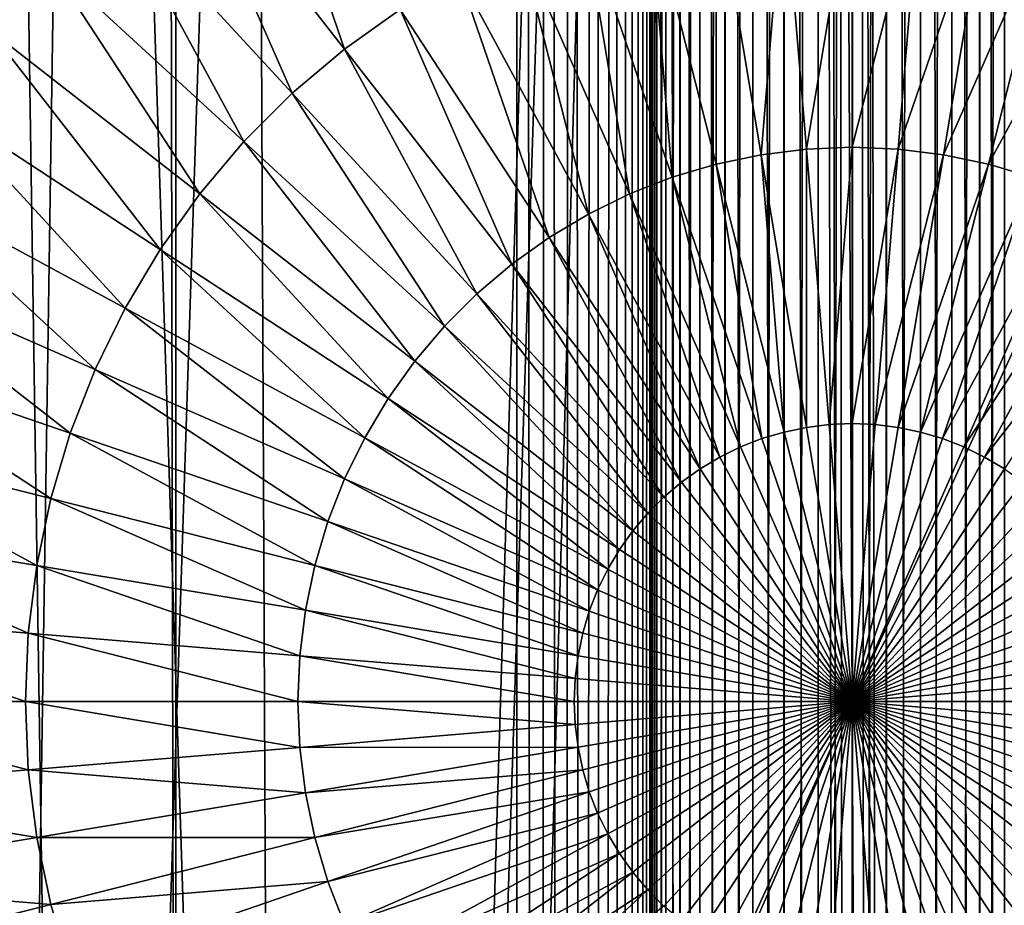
# Model space of a CAD drawing. Header units: millimetres. Extents: x -400 to 400, y -400 to 400.
# Tile 49 of 95: x -6.26 to 1.14, y -1.53 to 5.13. Entities that reach past the tile are written whole.
import ezdxf

# ---------------------------------------------------------------- set-up
doc = ezdxf.new("R2010")
doc.units = ezdxf.units.MM
doc.header["$LTSCALE"] = 52.148148
for name, color, linetype in [('1', 7, 'CONTINUOUS'), ('2', 7, 'CONTINUOUS'), ('21', 7, 'CONTINUOUS'), ('22', 7, 'CONTINUOUS'), ('33', 7, 'CONTINUOUS'), ('38', 7, 'CONTINUOUS'), ('45', 7, 'CONTINUOUS'), ('50', 7, 'CONTINUOUS'), ('8', 7, 'CONTINUOUS'), ('9', 7, 'CONTINUOUS')]:
    doc.layers.add(name, color=color, linetype=linetype)

msp = doc.modelspace()

# ---------------------------------------------------------------- linework, layer by layer
at = {"layer": '1', "color": 253, "linetype": 'Continuous', "true_color": 0x9ca8ab}
for points in [[(-12.206, 399.8149, -0.0747), (-0.0129, -400), (0.0129, 400), (-12.206, 399.8149, -0.0747)], [(0.0129, 400), (-0.0129, -400), (12.1285, -399.8139, -0.0737), (0.0129, 400)], [(12.1514, 399.8152, -0.0737), (0.0129, 400), (12.1285, -399.8139, -0.0737), (12.1514, 399.8152, -0.0737)], [(-12.2807, -399.8096, -0.0753), (-0.0129, -400), (-12.206, 399.8149, -0.0747), (-12.2807, -399.8096, -0.0753)]]:
    msp.add_3dface(points, dxfattribs=at)
at = {"layer": '2', "color": 253, "linetype": 'Continuous', "true_color": 0x9ca8ab}
for points in [[(0.0129, 400, -1.5), (-0.0129, -400, -1.5), (-12.1815, -399.813, -1.5742), (0.0129, 400, -1.5)], [(-12.0858, 399.8168, -1.5733), (0.0129, 400, -1.5), (-12.1815, -399.813, -1.5742), (-12.0858, 399.8168, -1.5733)], [(12.1389, 399.8162, -1.5736), (-0.0129, -400, -1.5), (0.0129, 400, -1.5), (12.1389, 399.8162, -1.5736)], [(12.2176, -399.8106, -1.5749), (-0.0129, -400, -1.5), (12.1389, 399.8162, -1.5736), (12.2176, -399.8106, -1.5749)]]:
    msp.add_3dface(points, dxfattribs=at)
at = {"layer": '21', "color": 253, "linetype": 'Continuous', "true_color": 0x9ca8ab}
for points in [[(-2.5095, 78.9625, 472.0429), (-7.6125, 78.629, 472.0429), (-2.5321, -78.9594, 472.0429), (-2.5095, 78.9625, 472.0429)], [(-2.5095, 78.9625, 472.0429), (-2.5321, -78.9594, 472.0429), (-2.3449, -78.9448, 472.0429), (-2.5095, 78.9625, 472.0429)], [(-2.5095, 78.9625, 472.0429), (-2.3449, -78.9448, 472.0429), (-2.3004, 78.9373, 472.0429), (-2.5095, 78.9625, 472.0429)], [(-2.3449, -78.9448, 472.0429), (-2.1732, -78.9035, 472.0429), (-2.3004, 78.9373, 472.0429), (-2.3449, -78.9448, 472.0429)], [(-2.3004, 78.9373, 472.0429), (-2.1732, -78.9035, 472.0429), (-2.1122, 78.8804, 472.0429), (-2.3004, 78.9373, 472.0429)], [(-2.1732, -78.9035, 472.0429), (-2.0169, -78.8354, 472.0429), (-2.1122, 78.8804, 472.0429), (-2.1732, -78.9035, 472.0429)], [(-2.1122, 78.8804, 472.0429), (-2.0169, -78.8354, 472.0429), (-1.9442, 78.7912, 472.0429), (-2.1122, 78.8804, 472.0429)], [(-2.0169, -78.8354, 472.0429), (-1.8724, -78.7372, 472.0429), (-1.9442, 78.7912, 472.0429), (-2.0169, -78.8354, 472.0429)], [(-1.9442, 78.7912, 472.0429), (-1.8724, -78.7372, 472.0429), (-1.7931, 78.6659, 472.0429), (-1.9442, 78.7912, 472.0429)], [(-1.8724, -78.7372, 472.0429), (-1.7434, -78.6123, 472.0429), (-1.7931, 78.6659, 472.0429), (-1.8724, -78.7372, 472.0429)], [(-1.7931, 78.6659, 472.0429), (-1.7434, -78.6123, 472.0429), (-1.6684, 78.5151, 472.0429), (-1.7931, 78.6659, 472.0429)], [(-7.6125, 78.629, 472.0429), (-7.648, -78.6256, 472.0429), (-2.5321, -78.9594, 472.0429), (-7.6125, 78.629, 472.0429)], [(-1.7434, -78.6123, 472.0429), (-1.6405, -78.471, 472.0429), (-1.6684, 78.5151, 472.0429), (-1.7434, -78.6123, 472.0429)], [(-1.6684, 78.5151, 472.0429), (-1.6405, -78.471, 472.0429), (-1.5798, 78.3491, 472.0429), (-1.6684, 78.5151, 472.0429)], [(-1.6405, -78.471, 472.0429), (-1.5675, -78.317, 472.0429), (-1.5798, 78.3491, 472.0429), (-1.6405, -78.471, 472.0429)], [(-1.5798, 78.3491, 472.0429), (-1.5675, -78.317, 472.0429), (-1.5239, 78.1642, 472.0429), (-1.5798, 78.3491, 472.0429)], [(-1.5675, -78.317, 472.0429), (-1.5206, -78.1466, 472.0429), (-1.5239, 78.1642, 472.0429), (-1.5675, -78.317, 472.0429)], [(-1.5239, 78.1642, 472.0429), (-1.5206, -78.1466, 472.0429), (-1.5, -63, 472.0429), (-1.5239, 78.1642, 472.0429)], [(-1.5, -63, 472.0429), (-1.5, 63, 472.0429), (-1.5239, 78.1642, 472.0429), (-1.5, -63, 472.0429)], [(-1.5, -63, 472.0429), (-1.4696, -62.7244, 472.0429), (-1.5, 63, 472.0429), (-1.5, -63, 472.0429)], [(-1.5, 63, 472.0429), (-1.4696, -62.7244, 472.0429), (-1.4694, 62.7228, 472.0429), (-1.5, 63, 472.0429)], [(-1.4696, -62.7244, 472.0429), (-1.4015, -62.4725, 472.0429), (-1.4694, 62.7228, 472.0429), (-1.4696, -62.7244, 472.0429)], [(-1.4015, -62.4725, 472.0429), (-1.4006, 62.4697, 472.0429), (-1.4694, 62.7228, 472.0429), (-1.4015, -62.4725, 472.0429)], [(-1.4015, -62.4725, 472.0429), (-1.2957, -62.2444, 472.0429), (-1.4006, 62.4697, 472.0429), (-1.4015, -62.4725, 472.0429)], [(-1.2957, -62.2444, 472.0429), (-1.2934, 62.2404, 472.0429), (-1.4006, 62.4697, 472.0429), (-1.2957, -62.2444, 472.0429)], [(-1.2957, -62.2444, 472.0429), (-1.1472, -62.0353, 472.0429), (-1.2934, 62.2404, 472.0429), (-1.2957, -62.2444, 472.0429)], [(-1.1472, -62.0353, 472.0429), (-1.1425, 62.0303, 472.0429), (-1.2934, 62.2404, 472.0429), (-1.1472, -62.0353, 472.0429)], [(-1.1472, -62.0353, 472.0429), (-0.961, -61.85, 472.0429), (-1.1425, 62.0303, 472.0429), (-1.1472, -62.0353, 472.0429)], [(-0.961, -61.85, 472.0429), (-0.9532, 61.8441, 472.0429), (-1.1425, 62.0303, 472.0429), (-0.961, -61.85, 472.0429)], [(1.1425, -62.0303, 472.0429), (1.1472, 62.0353, 472.0429), (0.961, 61.85, 472.0429), (1.1425, -62.0303, 472.0429)], [(1.1425, -62.0303, 472.0429), (1.2934, -62.2404, 472.0429), (1.1472, 62.0353, 472.0429), (1.1425, -62.0303, 472.0429)], [(-0.961, -61.85, 472.0429), (-0.7523, -61.7024, 472.0429), (-0.9532, 61.8441, 472.0429), (-0.961, -61.85, 472.0429)], [(-0.7523, -61.7024, 472.0429), (-0.7421, 61.6966, 472.0429), (-0.9532, 61.8441, 472.0429), (-0.7523, -61.7024, 472.0429)], [(0.9532, -61.8441, 472.0429), (0.961, 61.85, 472.0429), (0.7523, 61.7024, 472.0429), (0.9532, -61.8441, 472.0429)], [(0.9532, -61.8441, 472.0429), (1.1425, -62.0303, 472.0429), (0.961, 61.85, 472.0429), (0.9532, -61.8441, 472.0429)], [(-0.7523, -61.7024, 472.0429), (-0.5185, -61.595, 472.0429), (-0.7421, 61.6966, 472.0429), (-0.7523, -61.7024, 472.0429)], [(-0.5185, -61.595, 472.0429), (-0.5074, 61.5906, 472.0429), (-0.7421, 61.6966, 472.0429), (-0.5185, -61.595, 472.0429)], [(0.7421, -61.6966, 472.0429), (0.7523, 61.7024, 472.0429), (0.5185, 61.595, 472.0429), (0.7421, -61.6966, 472.0429)], [(0.7421, -61.6966, 472.0429), (0.9532, -61.8441, 472.0429), (0.7523, 61.7024, 472.0429), (0.7421, -61.6966, 472.0429)], [(-0.5185, -61.595, 472.0429), (-0.2622, -61.5254, 472.0429), (-0.5074, 61.5906, 472.0429), (-0.5185, -61.595, 472.0429)], [(-0.2622, -61.5254, 472.0429), (-0.2507, 61.5232, 472.0429), (-0.5074, 61.5906, 472.0429), (-0.2622, -61.5254, 472.0429)], [(0.5074, -61.5906, 472.0429), (0.5185, 61.595, 472.0429), (0.2622, 61.5254, 472.0429), (0.5074, -61.5906, 472.0429)], [(0.5074, -61.5906, 472.0429), (0.7421, -61.6966, 472.0429), (0.5185, 61.595, 472.0429), (0.5074, -61.5906, 472.0429)], [(-0.2622, -61.5254, 472.0429), (-0.0057, -61.5001, 472.0429), (-0.2507, 61.5232, 472.0429), (-0.2622, -61.5254, 472.0429)], [(-0.0057, -61.5001, 472.0429), (0.0057, 61.5001, 472.0429), (-0.2507, 61.5232, 472.0429), (-0.0057, -61.5001, 472.0429)], [(-0.0057, -61.5001, 472.0429), (0.2507, -61.5232, 472.0429), (0.0057, 61.5001, 472.0429), (-0.0057, -61.5001, 472.0429)], [(0.2507, -61.5232, 472.0429), (0.2622, 61.5254, 472.0429), (0.0057, 61.5001, 472.0429), (0.2507, -61.5232, 472.0429)], [(0.2507, -61.5232, 472.0429), (0.5074, -61.5906, 472.0429), (0.2622, 61.5254, 472.0429), (0.2507, -61.5232, 472.0429)]]:
    msp.add_3dface(points, dxfattribs=at)
at = {"layer": '22', "color": 253, "linetype": 'Continuous', "true_color": 0x9ca8ab}
for points in [[(-7.6256, -78.6273, 470.5429), (-7.6349, 78.6274, 470.5429), (-2.5095, 78.9625, 470.5429), (-7.6256, -78.6273, 470.5429)], [(-2.5321, -78.9594, 470.5429), (-7.6256, -78.6273, 470.5429), (-2.5095, 78.9625, 470.5429), (-2.5321, -78.9594, 470.5429)], [(-2.5321, -78.9594, 470.5429), (-2.5095, 78.9625, 470.5429), (-2.3448, -78.9448, 470.5429), (-2.5321, -78.9594, 470.5429)], [(-2.5095, 78.9625, 470.5429), (-2.3005, 78.9374, 470.5429), (-2.3448, -78.9448, 470.5429), (-2.5095, 78.9625, 470.5429)], [(-2.3448, -78.9448, 470.5429), (-2.3005, 78.9374, 470.5429), (-2.173, -78.9034, 470.5429), (-2.3448, -78.9448, 470.5429)], [(-2.3005, 78.9374, 470.5429), (-2.1123, 78.8805, 470.5429), (-2.173, -78.9034, 470.5429), (-2.3005, 78.9374, 470.5429)], [(-2.173, -78.9034, 470.5429), (-2.1123, 78.8805, 470.5429), (-2.0167, -78.8353, 470.5429), (-2.173, -78.9034, 470.5429)], [(-2.1123, 78.8805, 470.5429), (-1.9444, 78.7913, 470.5429), (-2.0167, -78.8353, 470.5429), (-2.1123, 78.8805, 470.5429)], [(-2.0167, -78.8353, 470.5429), (-1.9444, 78.7913, 470.5429), (-1.8723, -78.7371, 470.5429), (-2.0167, -78.8353, 470.5429)], [(-1.9444, 78.7913, 470.5429), (-1.7932, 78.6661, 470.5429), (-1.8723, -78.7371, 470.5429), (-1.9444, 78.7913, 470.5429)], [(-1.8723, -78.7371, 470.5429), (-1.7932, 78.6661, 470.5429), (-1.7432, -78.6121, 470.5429), (-1.8723, -78.7371, 470.5429)], [(-1.7932, 78.6661, 470.5429), (-1.6685, 78.5153, 470.5429), (-1.7432, -78.6121, 470.5429), (-1.7932, 78.6661, 470.5429)], [(-1.7432, -78.6121, 470.5429), (-1.6685, 78.5153, 470.5429), (-1.6404, -78.4708, 470.5429), (-1.7432, -78.6121, 470.5429)], [(-1.6685, 78.5153, 470.5429), (-1.5799, 78.3492, 470.5429), (-1.6404, -78.4708, 470.5429), (-1.6685, 78.5153, 470.5429)], [(-1.6404, -78.4708, 470.5429), (-1.5799, 78.3492, 470.5429), (-1.5674, -78.3168, 470.5429), (-1.6404, -78.4708, 470.5429)], [(-1.5799, 78.3492, 470.5429), (-1.5239, 78.1643, 470.5429), (-1.5674, -78.3168, 470.5429), (-1.5799, 78.3492, 470.5429)], [(-1.5674, -78.3168, 470.5429), (-1.5239, 78.1643, 470.5429), (-1.5206, -78.1465, 470.5429), (-1.5674, -78.3168, 470.5429)], [(-1.5206, -78.1465, 470.5429), (-1.5239, 78.1643, 470.5429), (-1.5, -63, 470.5429), (-1.5206, -78.1465, 470.5429)], [(-1.5, 63, 470.5429), (-1.5, -63, 470.5429), (-1.5239, 78.1643, 470.5429), (-1.5, 63, 470.5429)], [(-1.5, -63, 470.5429), (-1.5, 63, 470.5429), (-1.4696, 62.7244, 470.5429), (-1.5, -63, 470.5429)], [(-1.4694, -62.7228, 470.5429), (-1.5, -63, 470.5429), (-1.4696, 62.7244, 470.5429), (-1.4694, -62.7228, 470.5429)], [(-1.4694, -62.7228, 470.5429), (-1.4696, 62.7244, 470.5429), (-1.4015, 62.4725, 470.5429), (-1.4694, -62.7228, 470.5429)], [(-1.4006, -62.4697, 470.5429), (-1.4694, -62.7228, 470.5429), (-1.4015, 62.4725, 470.5429), (-1.4006, -62.4697, 470.5429)], [(-1.4006, -62.4697, 470.5429), (-1.4015, 62.4725, 470.5429), (-1.2957, 62.2444, 470.5429), (-1.4006, -62.4697, 470.5429)], [(-1.2934, -62.2404, 470.5429), (-1.4006, -62.4697, 470.5429), (-1.2957, 62.2444, 470.5429), (-1.2934, -62.2404, 470.5429)], [(-1.2934, -62.2404, 470.5429), (-1.2957, 62.2444, 470.5429), (-1.1472, 62.0353, 470.5429), (-1.2934, -62.2404, 470.5429)], [(1.1472, -62.0353, 470.5429), (1.1425, 62.0303, 470.5429), (1.2934, 62.2404, 470.5429), (1.1472, -62.0353, 470.5429)], [(-1.1425, -62.0303, 470.5429), (-1.2934, -62.2404, 470.5429), (-1.1472, 62.0353, 470.5429), (-1.1425, -62.0303, 470.5429)], [(-1.1425, -62.0303, 470.5429), (-1.1472, 62.0353, 470.5429), (-0.961, 61.85, 470.5429), (-1.1425, -62.0303, 470.5429)], [(0.961, -61.85, 470.5429), (0.9532, 61.8441, 470.5429), (1.1425, 62.0303, 470.5429), (0.961, -61.85, 470.5429)], [(1.1472, -62.0353, 470.5429), (0.961, -61.85, 470.5429), (1.1425, 62.0303, 470.5429), (1.1472, -62.0353, 470.5429)], [(-0.9532, -61.8441, 470.5429), (-1.1425, -62.0303, 470.5429), (-0.961, 61.85, 470.5429), (-0.9532, -61.8441, 470.5429)], [(-0.9532, -61.8441, 470.5429), (-0.961, 61.85, 470.5429), (-0.7523, 61.7024, 470.5429), (-0.9532, -61.8441, 470.5429)], [(0.7523, -61.7024, 470.5429), (0.7421, 61.6966, 470.5429), (0.9532, 61.8441, 470.5429), (0.7523, -61.7024, 470.5429)], [(0.961, -61.85, 470.5429), (0.7523, -61.7024, 470.5429), (0.9532, 61.8441, 470.5429), (0.961, -61.85, 470.5429)], [(-0.7421, -61.6966, 470.5429), (-0.9532, -61.8441, 470.5429), (-0.7523, 61.7024, 470.5429), (-0.7421, -61.6966, 470.5429)], [(-0.7421, -61.6966, 470.5429), (-0.7523, 61.7024, 470.5429), (-0.5185, 61.595, 470.5429), (-0.7421, -61.6966, 470.5429)], [(0.5185, -61.595, 470.5429), (0.5074, 61.5906, 470.5429), (0.7421, 61.6966, 470.5429), (0.5185, -61.595, 470.5429)], [(0.7523, -61.7024, 470.5429), (0.5185, -61.595, 470.5429), (0.7421, 61.6966, 470.5429), (0.7523, -61.7024, 470.5429)], [(-0.5074, -61.5906, 470.5429), (-0.7421, -61.6966, 470.5429), (-0.5185, 61.595, 470.5429), (-0.5074, -61.5906, 470.5429)], [(-0.5074, -61.5906, 470.5429), (-0.5185, 61.595, 470.5429), (-0.2622, 61.5254, 470.5429), (-0.5074, -61.5906, 470.5429)], [(0.2622, -61.5254, 470.5429), (0.2507, 61.5232, 470.5429), (0.5074, 61.5906, 470.5429), (0.2622, -61.5254, 470.5429)], [(0.5185, -61.595, 470.5429), (0.2622, -61.5254, 470.5429), (0.5074, 61.5906, 470.5429), (0.5185, -61.595, 470.5429)], [(-0.2507, -61.5232, 470.5429), (-0.5074, -61.5906, 470.5429), (-0.2622, 61.5254, 470.5429), (-0.2507, -61.5232, 470.5429)], [(-0.2507, -61.5232, 470.5429), (-0.2622, 61.5254, 470.5429), (-0.0057, 61.5001, 470.5429), (-0.2507, -61.5232, 470.5429)], [(0.0057, -61.5001, 470.5429), (-0.2507, -61.5232, 470.5429), (-0.0057, 61.5001, 470.5429), (0.0057, -61.5001, 470.5429)], [(0.0057, -61.5001, 470.5429), (-0.0057, 61.5001, 470.5429), (0.2507, 61.5232, 470.5429), (0.0057, -61.5001, 470.5429)], [(0.2622, -61.5254, 470.5429), (0.0057, -61.5001, 470.5429), (0.2507, 61.5232, 470.5429), (0.2622, -61.5254, 470.5429)]]:
    msp.add_3dface(points, dxfattribs=at)
at = {"layer": '33', "color": 253, "linetype": 'Continuous', "true_color": 0x9ca8ab}
for points in [[(-4.1131, -67.0689, 509.0429), (-0.3246, 67.1964, 509.0429), (-4.7217, 67.0282, 509.0429), (-4.1131, -67.0689, 509.0429)], [(0.3232, -67.1964, 509.0429), (-0.3246, 67.1964, 509.0429), (-4.1131, -67.0689, 509.0429), (0.3232, -67.1964, 509.0429)], [(0.3232, -67.1964, 509.0429), (4.1118, 67.0689, 509.0429), (-0.3246, 67.1964, 509.0429), (0.3232, -67.1964, 509.0429)], [(0.3232, -67.1964, 509.0429), (4.7203, -67.0283, 509.0429), (4.1118, 67.0689, 509.0429), (0.3232, -67.1964, 509.0429)], [(-8.4968, -66.657, 509.0429), (-4.7217, 67.0282, 509.0429), (-9.0627, 66.5821, 509.0429), (-8.4968, -66.657, 509.0429)], [(-8.4968, -66.657, 509.0429), (-4.1131, -67.0689, 509.0429), (-4.7217, 67.0282, 509.0429), (-8.4968, -66.657, 509.0429)]]:
    msp.add_3dface(points, dxfattribs=at)
at = {"layer": '38', "linetype": 'Continuous'}
for points in [[(-5.256, 76.3154, 496.0429), (-4.9584, -76.3357, 496.0429), (-0.3243, 76.4987, 496.0429), (-5.256, 76.3154, 496.0429)], [(-4.9584, -76.3357, 496.0429), (0, -76.5, 496.0429), (-0.3243, 76.4987, 496.0429), (-4.9584, -76.3357, 496.0429)], [(-0.3243, 76.4987, 496.0429), (0, -76.5, 496.0429), (-0.1622, 76.4995, 496.0429), (-0.3243, 76.4987, 496.0429)], [(-0.1622, 76.4995, 496.0429), (0, -76.5, 496.0429), (0, 76.5, 496.0429), (-0.1622, 76.4995, 496.0429)], [(0.1645, -76.4995, 496.0429), (0.3289, -76.4987, 496.0429), (0, 76.5, 496.0429), (0.1645, -76.4995, 496.0429)], [(0, 76.5, 496.0429), (0.3289, -76.4987, 496.0429), (4.9583, 76.3357, 496.0429), (0, 76.5, 496.0429)], [(0, -76.5, 496.0429), (0.1645, -76.4995, 496.0429), (0, 76.5, 496.0429), (0, -76.5, 496.0429)], [(-10.124, 75.8256, 496.0429), (-9.8538, -75.8615, 496.0429), (-5.256, 76.3154, 496.0429), (-10.124, 75.8256, 496.0429)], [(-9.8538, -75.8615, 496.0429), (-4.9584, -76.3357, 496.0429), (-5.256, 76.3154, 496.0429), (-9.8538, -75.8615, 496.0429)], [(4.9583, 76.3357, 496.0429), (0.3289, -76.4987, 496.0429), (5.2604, -76.315, 496.0429), (4.9583, 76.3357, 496.0429)]]:
    msp.add_3dface(points, dxfattribs=at)
at = {"layer": '45', "linetype": 'Continuous'}
for points in [[(-5.0713, -78.3322, 472.0429), (-5.0958, 78.3309, 472.0429), (0, 78.5, 472.0429), (-5.0713, -78.3322, 472.0429)], [(0, -78.5, 472.0429), (-5.0713, -78.3322, 472.0429), (0, 78.5, 472.0429), (0, -78.5, 472.0429)], [(0, -78.5, 472.0429), (0, 78.5, 472.0429), (5.0713, 78.3322, 472.0429), (0, -78.5, 472.0429)], [(-10.0779, -77.8488, 472.0429), (-10.1266, 77.8428, 472.0429), (-5.0958, 78.3309, 472.0429), (-10.0779, -77.8488, 472.0429)], [(-5.0713, -78.3322, 472.0429), (-10.0779, -77.8488, 472.0429), (-5.0958, 78.3309, 472.0429), (-5.0713, -78.3322, 472.0429)], [(0, -78.5, 472.0429), (5.0713, 78.3322, 472.0429), (5.0958, -78.3309, 472.0429), (0, -78.5, 472.0429)]]:
    msp.add_3dface(points, dxfattribs=at)
at = {"layer": '50', "color": 253, "linetype": 'Continuous', "true_color": 0x9ca8ab}
for points in [[(-29.8, 65, 18), (-29.8, -65, 18), (29.8, 65, 18), (-29.8, 65, 18)], [(29.8, 65, 18), (-29.8, -65, 18), (29.8, -65, 18), (29.8, 65, 18)]]:
    msp.add_3dface(points, dxfattribs=at)
at = {"layer": '8', "color": 253, "linetype": 'Continuous', "true_color": 0x9ca8ab}
for points in [[(0, 4.1666, -21.4503), (0, 6.2144, -21.0153), (0.5132, 6.1932, -21.0153), (0, 4.1666, -21.4503)], [(0.3441, 4.1524, -21.4503), (0, 4.1666, -21.4503), (0.5132, 6.1932, -21.0153), (0.3441, 4.1524, -21.4503)], [(1.0229, 6.1296, -21.0153), (0.3441, 4.1524, -21.4503), (0.5132, 6.1932, -21.0153), (1.0229, 6.1296, -21.0153)], [(0.6858, 4.1098, -21.4503), (0.3441, 4.1524, -21.4503), (1.0229, 6.1296, -21.0153), (0.6858, 4.1098, -21.4503)], [(1.5255, 6.0242, -21.0153), (0.6858, 4.1098, -21.4503), (1.0229, 6.1296, -21.0153), (1.5255, 6.0242, -21.0153)], [(1.0228, 4.0391, -21.4503), (0.6858, 4.1098, -21.4503), (1.5255, 6.0242, -21.0153), (1.0228, 4.0391, -21.4503)], [(2.0178, 5.8777, -21.0153), (1.0228, 4.0391, -21.4503), (1.5255, 6.0242, -21.0153), (2.0178, 5.8777, -21.0153)], [(1.3529, 3.9408, -21.4503), (1.0228, 4.0391, -21.4503), (2.0178, 5.8777, -21.0153), (1.3529, 3.9408, -21.4503)], [(0, 2.0896, -21.7125), (0, 4.1666, -21.4503), (0.3441, 4.1524, -21.4503), (0, 2.0896, -21.7125)], [(0.1726, 2.0824, -21.7125), (0, 2.0896, -21.7125), (0.3441, 4.1524, -21.4503), (0.1726, 2.0824, -21.7125)], [(0.6858, 4.1098, -21.4503), (0.1726, 2.0824, -21.7125), (0.3441, 4.1524, -21.4503), (0.6858, 4.1098, -21.4503)], [(0.3439, 2.0611, -21.7125), (0.1726, 2.0824, -21.7125), (0.6858, 4.1098, -21.4503), (0.3439, 2.0611, -21.7125)], [(1.0228, 4.0391, -21.4503), (0.3439, 2.0611, -21.7125), (0.6858, 4.1098, -21.4503), (1.0228, 4.0391, -21.4503)], [(0.513, 2.0256, -21.7125), (0.3439, 2.0611, -21.7125), (1.0228, 4.0391, -21.4503), (0.513, 2.0256, -21.7125)], [(1.3529, 3.9408, -21.4503), (0.513, 2.0256, -21.7125), (1.0228, 4.0391, -21.4503), (1.3529, 3.9408, -21.4503)], [(0.6785, 1.9764, -21.7125), (0.513, 2.0256, -21.7125), (1.3529, 3.9408, -21.4503), (0.6785, 1.9764, -21.7125)], [(1.6737, 3.8157, -21.4503), (0.6785, 1.9764, -21.7125), (1.3529, 3.9408, -21.4503), (1.6737, 3.8157, -21.4503)], [(0.8394, 1.9136, -21.7125), (0.6785, 1.9764, -21.7125), (1.6737, 3.8157, -21.4503), (0.8394, 1.9136, -21.7125)], [(1.9831, 3.6644, -21.4503), (0.8394, 1.9136, -21.7125), (1.6737, 3.8157, -21.4503), (1.9831, 3.6644, -21.4503)], [(0.9945, 1.8377, -21.7125), (0.8394, 1.9136, -21.7125), (1.9831, 3.6644, -21.4503), (0.9945, 1.8377, -21.7125)], [(2.2789, 3.4881, -21.4503), (0.9945, 1.8377, -21.7125), (1.9831, 3.6644, -21.4503), (2.2789, 3.4881, -21.4503)], [(1.1429, 1.7493, -21.7125), (0.9945, 1.8377, -21.7125), (2.2789, 3.4881, -21.4503), (1.1429, 1.7493, -21.7125)], [(0.1726, 2.0824, -21.7125), (0, 0, -21.8), (0, 2.0896, -21.7125), (0.1726, 2.0824, -21.7125)], [(0.3439, 2.0611, -21.7125), (0, 0, -21.8), (0.1726, 2.0824, -21.7125), (0.3439, 2.0611, -21.7125)], [(0.513, 2.0256, -21.7125), (0, 0, -21.8), (0.3439, 2.0611, -21.7125), (0.513, 2.0256, -21.7125)], [(0.6785, 1.9764, -21.7125), (0, 0, -21.8), (0.513, 2.0256, -21.7125), (0.6785, 1.9764, -21.7125)], [(0.8394, 1.9136, -21.7125), (0, 0, -21.8), (0.6785, 1.9764, -21.7125), (0.8394, 1.9136, -21.7125)], [(0.9945, 1.8377, -21.7125), (0, 0, -21.8), (0.8394, 1.9136, -21.7125), (0.9945, 1.8377, -21.7125)], [(1.1429, 1.7493, -21.7125), (0, 0, -21.8), (0.9945, 1.8377, -21.7125), (1.1429, 1.7493, -21.7125)], [(1.2834, 1.649, -21.7125), (0, 0, -21.8), (1.1429, 1.7493, -21.7125), (1.2834, 1.649, -21.7125)], [(1.4152, 1.5374, -21.7125), (0, 0, -21.8), (1.2834, 1.649, -21.7125), (1.4152, 1.5374, -21.7125)], [(1.5374, 1.4152, -21.7125), (0, 0, -21.8), (1.4152, 1.5374, -21.7125), (1.5374, 1.4152, -21.7125)], [(1.649, 1.2834, -21.7125), (0, 0, -21.8), (1.5374, 1.4152, -21.7125), (1.649, 1.2834, -21.7125)], [(1.7493, 1.1429, -21.7125), (0, 0, -21.8), (1.649, 1.2834, -21.7125), (1.7493, 1.1429, -21.7125)], [(1.8377, 0.9945, -21.7125), (0, 0, -21.8), (1.7493, 1.1429, -21.7125), (1.8377, 0.9945, -21.7125)], [(1.9136, 0.8394, -21.7125), (0, 0, -21.8), (1.8377, 0.9945, -21.7125), (1.9136, 0.8394, -21.7125)], [(1.9764, 0.6785, -21.7125), (0, 0, -21.8), (1.9136, 0.8394, -21.7125), (1.9764, 0.6785, -21.7125)], [(2.0256, 0.513, -21.7125), (0, 0, -21.8), (1.9764, 0.6785, -21.7125), (2.0256, 0.513, -21.7125)], [(2.0611, 0.3439, -21.7125), (0, 0, -21.8), (2.0256, 0.513, -21.7125), (2.0611, 0.3439, -21.7125)], [(2.0824, 0.1726, -21.7125), (0, 0, -21.8), (2.0611, 0.3439, -21.7125), (2.0824, 0.1726, -21.7125)], [(2.0896, 0, -21.7125), (0, 0, -21.8), (2.0824, 0.1726, -21.7125), (2.0896, 0, -21.7125)], [(0, -2.0896, -21.7125), (0, 0, -21.8), (0.1726, -2.0824, -21.7125), (0, -2.0896, -21.7125)], [(0.1726, -2.0824, -21.7125), (0, 0, -21.8), (0.3439, -2.0611, -21.7125), (0.1726, -2.0824, -21.7125)], [(0.3439, -2.0611, -21.7125), (0, 0, -21.8), (0.513, -2.0256, -21.7125), (0.3439, -2.0611, -21.7125)], [(0.513, -2.0256, -21.7125), (0, 0, -21.8), (0.6785, -1.9764, -21.7125), (0.513, -2.0256, -21.7125)], [(0.6785, -1.9764, -21.7125), (0, 0, -21.8), (0.8394, -1.9136, -21.7125), (0.6785, -1.9764, -21.7125)], [(0.8394, -1.9136, -21.7125), (0, 0, -21.8), (0.9945, -1.8377, -21.7125), (0.8394, -1.9136, -21.7125)], [(0.9945, -1.8377, -21.7125), (0, 0, -21.8), (1.1429, -1.7493, -21.7125), (0.9945, -1.8377, -21.7125)], [(1.1429, -1.7493, -21.7125), (0, 0, -21.8), (1.2834, -1.649, -21.7125), (1.1429, -1.7493, -21.7125)], [(1.2834, -1.649, -21.7125), (0, 0, -21.8), (1.4152, -1.5374, -21.7125), (1.2834, -1.649, -21.7125)], [(1.4152, -1.5374, -21.7125), (0, 0, -21.8), (1.5374, -1.4152, -21.7125), (1.4152, -1.5374, -21.7125)], [(1.5374, -1.4152, -21.7125), (0, 0, -21.8), (1.649, -1.2834, -21.7125), (1.5374, -1.4152, -21.7125)], [(1.649, -1.2834, -21.7125), (0, 0, -21.8), (1.7493, -1.1429, -21.7125), (1.649, -1.2834, -21.7125)], [(1.7493, -1.1429, -21.7125), (0, 0, -21.8), (1.8377, -0.9945, -21.7125), (1.7493, -1.1429, -21.7125)], [(1.8377, -0.9945, -21.7125), (0, 0, -21.8), (1.9136, -0.8394, -21.7125), (1.8377, -0.9945, -21.7125)], [(1.9136, -0.8394, -21.7125), (0, 0, -21.8), (1.9764, -0.6785, -21.7125), (1.9136, -0.8394, -21.7125)], [(1.9764, -0.6785, -21.7125), (0, 0, -21.8), (2.0256, -0.513, -21.7125), (1.9764, -0.6785, -21.7125)], [(2.0256, -0.513, -21.7125), (0, 0, -21.8), (2.0611, -0.3439, -21.7125), (2.0256, -0.513, -21.7125)], [(2.0611, -0.3439, -21.7125), (0, 0, -21.8), (2.0824, -0.1726, -21.7125), (2.0611, -0.3439, -21.7125)], [(2.0824, -0.1726, -21.7125), (0, 0, -21.8), (2.0896, 0, -21.7125), (2.0824, -0.1726, -21.7125)]]:
    msp.add_3dface(points, dxfattribs=at)
at = {"layer": '9', "color": 253, "linetype": 'Continuous', "true_color": 0x9ca8ab}
for points in [[(-6.0466, 5.5663, -20.4105), (-6.4856, 5.048, -20.4105), (-7.4788, 6.8847, -19.6401), (-6.0466, 5.5663, -20.4105)], [(-4.4952, 6.8803, -20.4105), (-3.817, 4.904, -21.0153), (-5.048, 6.4856, -20.4105), (-4.4952, 6.8803, -20.4105)], [(-3.3989, 5.2025, -21.0153), (-3.817, 4.904, -21.0153), (-4.4952, 6.8803, -20.4105), (-3.3989, 5.2025, -21.0153)], [(-5.048, 6.4856, -20.4105), (-4.2089, 4.5721, -21.0153), (-5.5663, 6.0466, -20.4105), (-5.048, 6.4856, -20.4105)], [(-3.817, 4.904, -21.0153), (-4.2089, 4.5721, -21.0153), (-5.048, 6.4856, -20.4105), (-3.817, 4.904, -21.0153)], [(-0.5132, 6.1932, -21.0153), (-0.6858, 4.1098, -21.4503), (-1.0229, 6.1296, -21.0153), (-0.5132, 6.1932, -21.0153)], [(-0.3441, 4.1524, -21.4503), (-0.6858, 4.1098, -21.4503), (-0.5132, 6.1932, -21.0153), (-0.3441, 4.1524, -21.4503)], [(0, 6.2144, -21.0153), (-0.3441, 4.1524, -21.4503), (-0.5132, 6.1932, -21.0153), (0, 6.2144, -21.0153)], [(0, 6.2144, -21.0153), (0, 4.1666, -21.4503), (-0.3441, 4.1524, -21.4503), (0, 6.2144, -21.0153)], [(-1.0229, 6.1296, -21.0153), (-1.0228, 4.0391, -21.4503), (-1.5255, 6.0242, -21.0153), (-1.0229, 6.1296, -21.0153)], [(-0.6858, 4.1098, -21.4503), (-1.0228, 4.0391, -21.4503), (-1.0229, 6.1296, -21.0153), (-0.6858, 4.1098, -21.4503)], [(-5.5663, 6.0466, -20.4105), (-4.5721, 4.2089, -21.0153), (-6.0466, 5.5663, -20.4105), (-5.5663, 6.0466, -20.4105)], [(-4.2089, 4.5721, -21.0153), (-4.5721, 4.2089, -21.0153), (-5.5663, 6.0466, -20.4105), (-4.2089, 4.5721, -21.0153)], [(-1.5255, 6.0242, -21.0153), (-1.3529, 3.9408, -21.4503), (-2.0178, 5.8777, -21.0153), (-1.5255, 6.0242, -21.0153)], [(-1.0228, 4.0391, -21.4503), (-1.3529, 3.9408, -21.4503), (-1.5255, 6.0242, -21.0153), (-1.0228, 4.0391, -21.4503)], [(-2.0178, 5.8777, -21.0153), (-1.6737, 3.8157, -21.4503), (-2.4963, 5.691, -21.0153), (-2.0178, 5.8777, -21.0153)], [(-1.3529, 3.9408, -21.4503), (-1.6737, 3.8157, -21.4503), (-2.0178, 5.8777, -21.0153), (-1.3529, 3.9408, -21.4503)], [(-2.4963, 5.691, -21.0153), (-1.9831, 3.6644, -21.4503), (-2.9577, 5.4654, -21.0153), (-2.4963, 5.691, -21.0153)], [(-1.6737, 3.8157, -21.4503), (-1.9831, 3.6644, -21.4503), (-2.4963, 5.691, -21.0153), (-1.6737, 3.8157, -21.4503)], [(-6.0466, 5.5663, -20.4105), (-4.904, 3.817, -21.0153), (-6.4856, 5.048, -20.4105), (-6.0466, 5.5663, -20.4105)], [(-4.5721, 4.2089, -21.0153), (-4.904, 3.817, -21.0153), (-6.0466, 5.5663, -20.4105), (-4.5721, 4.2089, -21.0153)], [(-2.9577, 5.4654, -21.0153), (-2.2789, 3.4881, -21.4503), (-3.3989, 5.2025, -21.0153), (-2.9577, 5.4654, -21.0153)], [(-1.9831, 3.6644, -21.4503), (-2.2789, 3.4881, -21.4503), (-2.9577, 5.4654, -21.0153), (-1.9831, 3.6644, -21.4503)], [(-3.3989, 5.2025, -21.0153), (-2.5592, 3.288, -21.4503), (-3.817, 4.904, -21.0153), (-3.3989, 5.2025, -21.0153)], [(-2.2789, 3.4881, -21.4503), (-2.5592, 3.288, -21.4503), (-3.3989, 5.2025, -21.0153), (-2.2789, 3.4881, -21.4503)], [(-6.4856, 5.048, -20.4105), (-5.2025, 3.3989, -21.0153), (-6.8803, 4.4952, -20.4105), (-6.4856, 5.048, -20.4105)], [(-4.904, 3.817, -21.0153), (-5.2025, 3.3989, -21.0153), (-6.4856, 5.048, -20.4105), (-4.904, 3.817, -21.0153)], [(-3.817, 4.904, -21.0153), (-2.822, 3.0655, -21.4503), (-4.2089, 4.5721, -21.0153), (-3.817, 4.904, -21.0153)], [(-2.5592, 3.288, -21.4503), (-2.822, 3.0655, -21.4503), (-3.817, 4.904, -21.0153), (-2.5592, 3.288, -21.4503)], [(-4.2089, 4.5721, -21.0153), (-3.0655, 2.822, -21.4503), (-4.5721, 4.2089, -21.0153), (-4.2089, 4.5721, -21.0153)], [(-2.822, 3.0655, -21.4503), (-3.0655, 2.822, -21.4503), (-4.2089, 4.5721, -21.0153), (-2.822, 3.0655, -21.4503)], [(-6.8803, 4.4952, -20.4105), (-5.4654, 2.9577, -21.0153), (-7.2281, 3.9116, -20.4105), (-6.8803, 4.4952, -20.4105)], [(-5.2025, 3.3989, -21.0153), (-5.4654, 2.9577, -21.0153), (-6.8803, 4.4952, -20.4105), (-5.2025, 3.3989, -21.0153)], [(-4.5721, 4.2089, -21.0153), (-3.288, 2.5592, -21.4503), (-4.904, 3.817, -21.0153), (-4.5721, 4.2089, -21.0153)], [(-3.0655, 2.822, -21.4503), (-3.288, 2.5592, -21.4503), (-4.5721, 4.2089, -21.0153), (-3.0655, 2.822, -21.4503)], [(-0.3441, 4.1524, -21.4503), (-0.3439, 2.0611, -21.7125), (-0.6858, 4.1098, -21.4503), (-0.3441, 4.1524, -21.4503)], [(0, 4.1666, -21.4503), (-0.1726, 2.0824, -21.7125), (-0.3441, 4.1524, -21.4503), (0, 4.1666, -21.4503)], [(-0.1726, 2.0824, -21.7125), (-0.3439, 2.0611, -21.7125), (-0.3441, 4.1524, -21.4503), (-0.1726, 2.0824, -21.7125)], [(0, 4.1666, -21.4503), (0, 2.0896, -21.7125), (-0.1726, 2.0824, -21.7125), (0, 4.1666, -21.4503)], [(-0.6858, 4.1098, -21.4503), (-0.513, 2.0256, -21.7125), (-1.0228, 4.0391, -21.4503), (-0.6858, 4.1098, -21.4503)], [(-0.3439, 2.0611, -21.7125), (-0.513, 2.0256, -21.7125), (-0.6858, 4.1098, -21.4503), (-0.3439, 2.0611, -21.7125)], [(-1.0228, 4.0391, -21.4503), (-0.6785, 1.9764, -21.7125), (-1.3529, 3.9408, -21.4503), (-1.0228, 4.0391, -21.4503)], [(-0.513, 2.0256, -21.7125), (-0.6785, 1.9764, -21.7125), (-1.0228, 4.0391, -21.4503), (-0.513, 2.0256, -21.7125)], [(-1.3529, 3.9408, -21.4503), (-0.8394, 1.9136, -21.7125), (-1.6737, 3.8157, -21.4503), (-1.3529, 3.9408, -21.4503)], [(-0.6785, 1.9764, -21.7125), (-0.8394, 1.9136, -21.7125), (-1.3529, 3.9408, -21.4503), (-0.6785, 1.9764, -21.7125)], [(-7.2281, 3.9116, -20.4105), (-5.691, 2.4963, -21.0153), (-7.5264, 3.3014, -20.4105), (-7.2281, 3.9116, -20.4105)], [(-5.4654, 2.9577, -21.0153), (-5.691, 2.4963, -21.0153), (-7.2281, 3.9116, -20.4105), (-5.4654, 2.9577, -21.0153)], [(-4.904, 3.817, -21.0153), (-3.4881, 2.2789, -21.4503), (-5.2025, 3.3989, -21.0153), (-4.904, 3.817, -21.0153)], [(-3.288, 2.5592, -21.4503), (-3.4881, 2.2789, -21.4503), (-4.904, 3.817, -21.0153), (-3.288, 2.5592, -21.4503)], [(-1.6737, 3.8157, -21.4503), (-0.9945, 1.8377, -21.7125), (-1.9831, 3.6644, -21.4503), (-1.6737, 3.8157, -21.4503)], [(-0.8394, 1.9136, -21.7125), (-0.9945, 1.8377, -21.7125), (-1.6737, 3.8157, -21.4503), (-0.8394, 1.9136, -21.7125)], [(-1.9831, 3.6644, -21.4503), (-1.1429, 1.7493, -21.7125), (-2.2789, 3.4881, -21.4503), (-1.9831, 3.6644, -21.4503)], [(-0.9945, 1.8377, -21.7125), (-1.1429, 1.7493, -21.7125), (-1.9831, 3.6644, -21.4503), (-0.9945, 1.8377, -21.7125)], [(-2.2789, 3.4881, -21.4503), (-1.2834, 1.649, -21.7125), (-2.5592, 3.288, -21.4503), (-2.2789, 3.4881, -21.4503)], [(-1.1429, 1.7493, -21.7125), (-1.2834, 1.649, -21.7125), (-2.2789, 3.4881, -21.4503), (-1.1429, 1.7493, -21.7125)], [(-5.2025, 3.3989, -21.0153), (-3.6644, 1.9831, -21.4503), (-5.4654, 2.9577, -21.0153), (-5.2025, 3.3989, -21.0153)], [(-3.4881, 2.2789, -21.4503), (-3.6644, 1.9831, -21.4503), (-5.2025, 3.3989, -21.0153), (-3.4881, 2.2789, -21.4503)], [(-7.5264, 3.3014, -20.4105), (-5.8777, 2.0178, -21.0153), (-7.7733, 2.6686, -20.4105), (-7.5264, 3.3014, -20.4105)], [(-5.691, 2.4963, -21.0153), (-5.8777, 2.0178, -21.0153), (-7.5264, 3.3014, -20.4105), (-5.691, 2.4963, -21.0153)], [(-2.5592, 3.288, -21.4503), (-1.4152, 1.5374, -21.7125), (-2.822, 3.0655, -21.4503), (-2.5592, 3.288, -21.4503)], [(-1.2834, 1.649, -21.7125), (-1.4152, 1.5374, -21.7125), (-2.5592, 3.288, -21.4503), (-1.2834, 1.649, -21.7125)], [(-2.822, 3.0655, -21.4503), (-1.5374, 1.4152, -21.7125), (-3.0655, 2.822, -21.4503), (-2.822, 3.0655, -21.4503)], [(-1.4152, 1.5374, -21.7125), (-1.5374, 1.4152, -21.7125), (-2.822, 3.0655, -21.4503), (-1.4152, 1.5374, -21.7125)], [(-5.4654, 2.9577, -21.0153), (-3.8157, 1.6737, -21.4503), (-5.691, 2.4963, -21.0153), (-5.4654, 2.9577, -21.0153)], [(-3.6644, 1.9831, -21.4503), (-3.8157, 1.6737, -21.4503), (-5.4654, 2.9577, -21.0153), (-3.6644, 1.9831, -21.4503)], [(-3.0655, 2.822, -21.4503), (-1.649, 1.2834, -21.7125), (-3.288, 2.5592, -21.4503), (-3.0655, 2.822, -21.4503)], [(-1.5374, 1.4152, -21.7125), (-1.649, 1.2834, -21.7125), (-3.0655, 2.822, -21.4503), (-1.5374, 1.4152, -21.7125)], [(-7.7733, 2.6686, -20.4105), (-6.0242, 1.5255, -21.0153), (-7.9671, 2.0175, -20.4105), (-7.7733, 2.6686, -20.4105)], [(-5.8777, 2.0178, -21.0153), (-6.0242, 1.5255, -21.0153), (-7.7733, 2.6686, -20.4105), (-5.8777, 2.0178, -21.0153)], [(-3.288, 2.5592, -21.4503), (-1.7493, 1.1429, -21.7125), (-3.4881, 2.2789, -21.4503), (-3.288, 2.5592, -21.4503)], [(-1.649, 1.2834, -21.7125), (-1.7493, 1.1429, -21.7125), (-3.288, 2.5592, -21.4503), (-1.649, 1.2834, -21.7125)], [(-5.691, 2.4963, -21.0153), (-3.9408, 1.3529, -21.4503), (-5.8777, 2.0178, -21.0153), (-5.691, 2.4963, -21.0153)], [(-3.8157, 1.6737, -21.4503), (-3.9408, 1.3529, -21.4503), (-5.691, 2.4963, -21.0153), (-3.8157, 1.6737, -21.4503)], [(-3.4881, 2.2789, -21.4503), (-1.8377, 0.9945, -21.7125), (-3.6644, 1.9831, -21.4503), (-3.4881, 2.2789, -21.4503)], [(-1.7493, 1.1429, -21.7125), (-1.8377, 0.9945, -21.7125), (-3.4881, 2.2789, -21.4503), (-1.7493, 1.1429, -21.7125)], [(-0.1726, 2.0824, -21.7125), (0, 0, -21.8), (-0.3439, 2.0611, -21.7125), (-0.1726, 2.0824, -21.7125)], [(0, 2.0896, -21.7125), (0, 0, -21.8), (-0.1726, 2.0824, -21.7125), (0, 2.0896, -21.7125)], [(-7.9671, 2.0175, -20.4105), (-6.1296, 1.0229, -21.0153), (-8.1065, 1.3527, -20.4105), (-7.9671, 2.0175, -20.4105)], [(-6.0242, 1.5255, -21.0153), (-6.1296, 1.0229, -21.0153), (-7.9671, 2.0175, -20.4105), (-6.0242, 1.5255, -21.0153)], [(-5.8777, 2.0178, -21.0153), (-4.0391, 1.0228, -21.4503), (-6.0242, 1.5255, -21.0153), (-5.8777, 2.0178, -21.0153)], [(-3.9408, 1.3529, -21.4503), (-4.0391, 1.0228, -21.4503), (-5.8777, 2.0178, -21.0153), (-3.9408, 1.3529, -21.4503)], [(-0.513, 2.0256, -21.7125), (0, 0, -21.8), (-0.6785, 1.9764, -21.7125), (-0.513, 2.0256, -21.7125)], [(-0.3439, 2.0611, -21.7125), (0, 0, -21.8), (-0.513, 2.0256, -21.7125), (-0.3439, 2.0611, -21.7125)], [(-3.6644, 1.9831, -21.4503), (-1.9136, 0.8394, -21.7125), (-3.8157, 1.6737, -21.4503), (-3.6644, 1.9831, -21.4503)], [(-1.8377, 0.9945, -21.7125), (-1.9136, 0.8394, -21.7125), (-3.6644, 1.9831, -21.4503), (-1.8377, 0.9945, -21.7125)], [(-0.6785, 1.9764, -21.7125), (0, 0, -21.8), (-0.8394, 1.9136, -21.7125), (-0.6785, 1.9764, -21.7125)], [(-0.8394, 1.9136, -21.7125), (0, 0, -21.8), (-0.9945, 1.8377, -21.7125), (-0.8394, 1.9136, -21.7125)], [(-0.9945, 1.8377, -21.7125), (0, 0, -21.8), (-1.1429, 1.7493, -21.7125), (-0.9945, 1.8377, -21.7125)], [(-1.1429, 1.7493, -21.7125), (0, 0, -21.8), (-1.2834, 1.649, -21.7125), (-1.1429, 1.7493, -21.7125)], [(-3.8157, 1.6737, -21.4503), (-1.9764, 0.6785, -21.7125), (-3.9408, 1.3529, -21.4503), (-3.8157, 1.6737, -21.4503)], [(-1.9136, 0.8394, -21.7125), (-1.9764, 0.6785, -21.7125), (-3.8157, 1.6737, -21.4503), (-1.9136, 0.8394, -21.7125)], [(-1.2834, 1.649, -21.7125), (0, 0, -21.8), (-1.4152, 1.5374, -21.7125), (-1.2834, 1.649, -21.7125)], [(-6.0242, 1.5255, -21.0153), (-4.1098, 0.6858, -21.4503), (-6.1296, 1.0229, -21.0153), (-6.0242, 1.5255, -21.0153)], [(-4.0391, 1.0228, -21.4503), (-4.1098, 0.6858, -21.4503), (-6.0242, 1.5255, -21.0153), (-4.0391, 1.0228, -21.4503)], [(-1.4152, 1.5374, -21.7125), (0, 0, -21.8), (-1.5374, 1.4152, -21.7125), (-1.4152, 1.5374, -21.7125)], [(-1.5374, 1.4152, -21.7125), (0, 0, -21.8), (-1.649, 1.2834, -21.7125), (-1.5374, 1.4152, -21.7125)], [(-8.1065, 1.3527, -20.4105), (-6.1932, 0.5132, -21.0153), (-8.1905, 0.6787, -20.4105), (-8.1065, 1.3527, -20.4105)], [(-6.1296, 1.0229, -21.0153), (-6.1932, 0.5132, -21.0153), (-8.1065, 1.3527, -20.4105), (-6.1296, 1.0229, -21.0153)], [(-3.9408, 1.3529, -21.4503), (-2.0256, 0.513, -21.7125), (-4.0391, 1.0228, -21.4503), (-3.9408, 1.3529, -21.4503)], [(-1.9764, 0.6785, -21.7125), (-2.0256, 0.513, -21.7125), (-3.9408, 1.3529, -21.4503), (-1.9764, 0.6785, -21.7125)], [(-1.649, 1.2834, -21.7125), (0, 0, -21.8), (-1.7493, 1.1429, -21.7125), (-1.649, 1.2834, -21.7125)], [(-1.7493, 1.1429, -21.7125), (0, 0, -21.8), (-1.8377, 0.9945, -21.7125), (-1.7493, 1.1429, -21.7125)], [(-6.1296, 1.0229, -21.0153), (-4.1524, 0.3441, -21.4503), (-6.1932, 0.5132, -21.0153), (-6.1296, 1.0229, -21.0153)], [(-4.1098, 0.6858, -21.4503), (-4.1524, 0.3441, -21.4503), (-6.1296, 1.0229, -21.0153), (-4.1098, 0.6858, -21.4503)], [(-4.0391, 1.0228, -21.4503), (-2.0611, 0.3439, -21.7125), (-4.1098, 0.6858, -21.4503), (-4.0391, 1.0228, -21.4503)], [(-2.0256, 0.513, -21.7125), (-2.0611, 0.3439, -21.7125), (-4.0391, 1.0228, -21.4503), (-2.0256, 0.513, -21.7125)], [(-1.8377, 0.9945, -21.7125), (0, 0, -21.8), (-1.9136, 0.8394, -21.7125), (-1.8377, 0.9945, -21.7125)], [(-1.9136, 0.8394, -21.7125), (0, 0, -21.8), (-1.9764, 0.6785, -21.7125), (-1.9136, 0.8394, -21.7125)], [(-8.1905, 0.6787, -20.4105), (-6.2144, 0, -21.0153), (-8.2186, 0, -20.4105), (-8.1905, 0.6787, -20.4105)], [(-6.1932, 0.5132, -21.0153), (-6.2144, 0, -21.0153), (-8.1905, 0.6787, -20.4105), (-6.1932, 0.5132, -21.0153)], [(-4.1098, 0.6858, -21.4503), (-2.0824, 0.1726, -21.7125), (-4.1524, 0.3441, -21.4503), (-4.1098, 0.6858, -21.4503)], [(-2.0611, 0.3439, -21.7125), (-2.0824, 0.1726, -21.7125), (-4.1098, 0.6858, -21.4503), (-2.0611, 0.3439, -21.7125)], [(-1.9764, 0.6785, -21.7125), (0, 0, -21.8), (-2.0256, 0.513, -21.7125), (-1.9764, 0.6785, -21.7125)], [(-6.1932, 0.5132, -21.0153), (-4.1666, 0, -21.4503), (-6.2144, 0, -21.0153), (-6.1932, 0.5132, -21.0153)], [(-4.1524, 0.3441, -21.4503), (-4.1666, 0, -21.4503), (-6.1932, 0.5132, -21.0153), (-4.1524, 0.3441, -21.4503)], [(-2.0256, 0.513, -21.7125), (0, 0, -21.8), (-2.0611, 0.3439, -21.7125), (-2.0256, 0.513, -21.7125)], [(-4.1524, 0.3441, -21.4503), (-2.0896, 0, -21.7125), (-4.1666, 0, -21.4503), (-4.1524, 0.3441, -21.4503)], [(-2.0824, 0.1726, -21.7125), (-2.0896, 0, -21.7125), (-4.1524, 0.3441, -21.4503), (-2.0824, 0.1726, -21.7125)], [(-2.0611, 0.3439, -21.7125), (0, 0, -21.8), (-2.0824, 0.1726, -21.7125), (-2.0611, 0.3439, -21.7125)], [(-2.0824, 0.1726, -21.7125), (0, 0, -21.8), (-2.0896, 0, -21.7125), (-2.0824, 0.1726, -21.7125)], [(-6.2144, 0, -21.0153), (-6.1932, -0.5132, -21.0153), (-8.2186, 0, -20.4105), (-6.2144, 0, -21.0153)], [(-8.2186, 0, -20.4105), (-6.1932, -0.5132, -21.0153), (-8.1905, -0.6787, -20.4105), (-8.2186, 0, -20.4105)], [(-4.1666, 0, -21.4503), (-4.1524, -0.3441, -21.4503), (-6.2144, 0, -21.0153), (-4.1666, 0, -21.4503)], [(-6.2144, 0, -21.0153), (-4.1524, -0.3441, -21.4503), (-6.1932, -0.5132, -21.0153), (-6.2144, 0, -21.0153)], [(-2.0896, 0, -21.7125), (-2.0824, -0.1726, -21.7125), (-4.1666, 0, -21.4503), (-2.0896, 0, -21.7125)], [(-4.1666, 0, -21.4503), (-2.0824, -0.1726, -21.7125), (-4.1524, -0.3441, -21.4503), (-4.1666, 0, -21.4503)], [(-2.0896, 0, -21.7125), (0, 0, -21.8), (-2.0824, -0.1726, -21.7125), (-2.0896, 0, -21.7125)], [(-2.0824, -0.1726, -21.7125), (0, 0, -21.8), (-2.0611, -0.3439, -21.7125), (-2.0824, -0.1726, -21.7125)], [(-2.0611, -0.3439, -21.7125), (0, 0, -21.8), (-2.0256, -0.513, -21.7125), (-2.0611, -0.3439, -21.7125)], [(-2.0256, -0.513, -21.7125), (0, 0, -21.8), (-1.9764, -0.6785, -21.7125), (-2.0256, -0.513, -21.7125)], [(-1.9764, -0.6785, -21.7125), (0, 0, -21.8), (-1.9136, -0.8394, -21.7125), (-1.9764, -0.6785, -21.7125)], [(-1.9136, -0.8394, -21.7125), (0, 0, -21.8), (-1.8377, -0.9945, -21.7125), (-1.9136, -0.8394, -21.7125)], [(-1.8377, -0.9945, -21.7125), (0, 0, -21.8), (-1.7493, -1.1429, -21.7125), (-1.8377, -0.9945, -21.7125)], [(-1.7493, -1.1429, -21.7125), (0, 0, -21.8), (-1.649, -1.2834, -21.7125), (-1.7493, -1.1429, -21.7125)], [(-1.649, -1.2834, -21.7125), (0, 0, -21.8), (-1.5374, -1.4152, -21.7125), (-1.649, -1.2834, -21.7125)], [(-1.5374, -1.4152, -21.7125), (0, 0, -21.8), (-1.4152, -1.5374, -21.7125), (-1.5374, -1.4152, -21.7125)], [(-1.4152, -1.5374, -21.7125), (0, 0, -21.8), (-1.2834, -1.649, -21.7125), (-1.4152, -1.5374, -21.7125)], [(-1.2834, -1.649, -21.7125), (0, 0, -21.8), (-1.1429, -1.7493, -21.7125), (-1.2834, -1.649, -21.7125)], [(-1.1429, -1.7493, -21.7125), (0, 0, -21.8), (-0.9945, -1.8377, -21.7125), (-1.1429, -1.7493, -21.7125)], [(-0.9945, -1.8377, -21.7125), (0, 0, -21.8), (-0.8394, -1.9136, -21.7125), (-0.9945, -1.8377, -21.7125)], [(-0.8394, -1.9136, -21.7125), (0, 0, -21.8), (-0.6785, -1.9764, -21.7125), (-0.8394, -1.9136, -21.7125)], [(-0.6785, -1.9764, -21.7125), (0, 0, -21.8), (-0.513, -2.0256, -21.7125), (-0.6785, -1.9764, -21.7125)], [(-0.513, -2.0256, -21.7125), (0, 0, -21.8), (-0.3439, -2.0611, -21.7125), (-0.513, -2.0256, -21.7125)], [(-0.3439, -2.0611, -21.7125), (0, 0, -21.8), (-0.1726, -2.0824, -21.7125), (-0.3439, -2.0611, -21.7125)], [(0, 0, -21.8), (0, -2.0896, -21.7125), (-0.1726, -2.0824, -21.7125), (0, 0, -21.8)], [(-2.0824, -0.1726, -21.7125), (-2.0611, -0.3439, -21.7125), (-4.1524, -0.3441, -21.4503), (-2.0824, -0.1726, -21.7125)], [(-4.1524, -0.3441, -21.4503), (-4.1098, -0.6858, -21.4503), (-6.1932, -0.5132, -21.0153), (-4.1524, -0.3441, -21.4503)], [(-4.1524, -0.3441, -21.4503), (-2.0611, -0.3439, -21.7125), (-4.1098, -0.6858, -21.4503), (-4.1524, -0.3441, -21.4503)], [(-2.0611, -0.3439, -21.7125), (-2.0256, -0.513, -21.7125), (-4.1098, -0.6858, -21.4503), (-2.0611, -0.3439, -21.7125)], [(-6.1932, -0.5132, -21.0153), (-6.1296, -1.0229, -21.0153), (-8.1905, -0.6787, -20.4105), (-6.1932, -0.5132, -21.0153)], [(-6.1932, -0.5132, -21.0153), (-4.1098, -0.6858, -21.4503), (-6.1296, -1.0229, -21.0153), (-6.1932, -0.5132, -21.0153)], [(-4.1098, -0.6858, -21.4503), (-2.0256, -0.513, -21.7125), (-4.0391, -1.0228, -21.4503), (-4.1098, -0.6858, -21.4503)], [(-2.0256, -0.513, -21.7125), (-1.9764, -0.6785, -21.7125), (-4.0391, -1.0228, -21.4503), (-2.0256, -0.513, -21.7125)], [(-8.1905, -0.6787, -20.4105), (-6.1296, -1.0229, -21.0153), (-8.1065, -1.3527, -20.4105), (-8.1905, -0.6787, -20.4105)], [(-4.1098, -0.6858, -21.4503), (-4.0391, -1.0228, -21.4503), (-6.1296, -1.0229, -21.0153), (-4.1098, -0.6858, -21.4503)], [(-4.0391, -1.0228, -21.4503), (-1.9764, -0.6785, -21.7125), (-3.9408, -1.3529, -21.4503), (-4.0391, -1.0228, -21.4503)], [(-1.9764, -0.6785, -21.7125), (-1.9136, -0.8394, -21.7125), (-3.9408, -1.3529, -21.4503), (-1.9764, -0.6785, -21.7125)], [(-3.9408, -1.3529, -21.4503), (-1.9136, -0.8394, -21.7125), (-3.8157, -1.6737, -21.4503), (-3.9408, -1.3529, -21.4503)], [(-1.9136, -0.8394, -21.7125), (-1.8377, -0.9945, -21.7125), (-3.8157, -1.6737, -21.4503), (-1.9136, -0.8394, -21.7125)], [(-6.1296, -1.0229, -21.0153), (-6.0242, -1.5255, -21.0153), (-8.1065, -1.3527, -20.4105), (-6.1296, -1.0229, -21.0153)], [(-6.1296, -1.0229, -21.0153), (-4.0391, -1.0228, -21.4503), (-6.0242, -1.5255, -21.0153), (-6.1296, -1.0229, -21.0153)], [(-4.0391, -1.0228, -21.4503), (-3.9408, -1.3529, -21.4503), (-6.0242, -1.5255, -21.0153), (-4.0391, -1.0228, -21.4503)], [(-3.8157, -1.6737, -21.4503), (-1.8377, -0.9945, -21.7125), (-3.6644, -1.9831, -21.4503), (-3.8157, -1.6737, -21.4503)], [(-1.8377, -0.9945, -21.7125), (-1.7493, -1.1429, -21.7125), (-3.6644, -1.9831, -21.4503), (-1.8377, -0.9945, -21.7125)], [(-3.6644, -1.9831, -21.4503), (-1.7493, -1.1429, -21.7125), (-3.4881, -2.2789, -21.4503), (-3.6644, -1.9831, -21.4503)], [(-1.7493, -1.1429, -21.7125), (-1.649, -1.2834, -21.7125), (-3.4881, -2.2789, -21.4503), (-1.7493, -1.1429, -21.7125)], [(-3.4881, -2.2789, -21.4503), (-1.649, -1.2834, -21.7125), (-3.288, -2.5592, -21.4503), (-3.4881, -2.2789, -21.4503)], [(-1.649, -1.2834, -21.7125), (-1.5374, -1.4152, -21.7125), (-3.288, -2.5592, -21.4503), (-1.649, -1.2834, -21.7125)], [(-8.1065, -1.3527, -20.4105), (-6.0242, -1.5255, -21.0153), (-7.9671, -2.0175, -20.4105), (-8.1065, -1.3527, -20.4105)], [(-6.0242, -1.5255, -21.0153), (-3.9408, -1.3529, -21.4503), (-5.8777, -2.0178, -21.0153), (-6.0242, -1.5255, -21.0153)], [(-3.9408, -1.3529, -21.4503), (-3.8157, -1.6737, -21.4503), (-5.8777, -2.0178, -21.0153), (-3.9408, -1.3529, -21.4503)], [(-3.288, -2.5592, -21.4503), (-1.5374, -1.4152, -21.7125), (-3.0655, -2.822, -21.4503), (-3.288, -2.5592, -21.4503)], [(-1.5374, -1.4152, -21.7125), (-1.4152, -1.5374, -21.7125), (-3.0655, -2.822, -21.4503), (-1.5374, -1.4152, -21.7125)], [(-6.0242, -1.5255, -21.0153), (-5.8777, -2.0178, -21.0153), (-7.9671, -2.0175, -20.4105), (-6.0242, -1.5255, -21.0153)]]:
    msp.add_3dface(points, dxfattribs=at)

doc.saveas('drawing.dxf')
